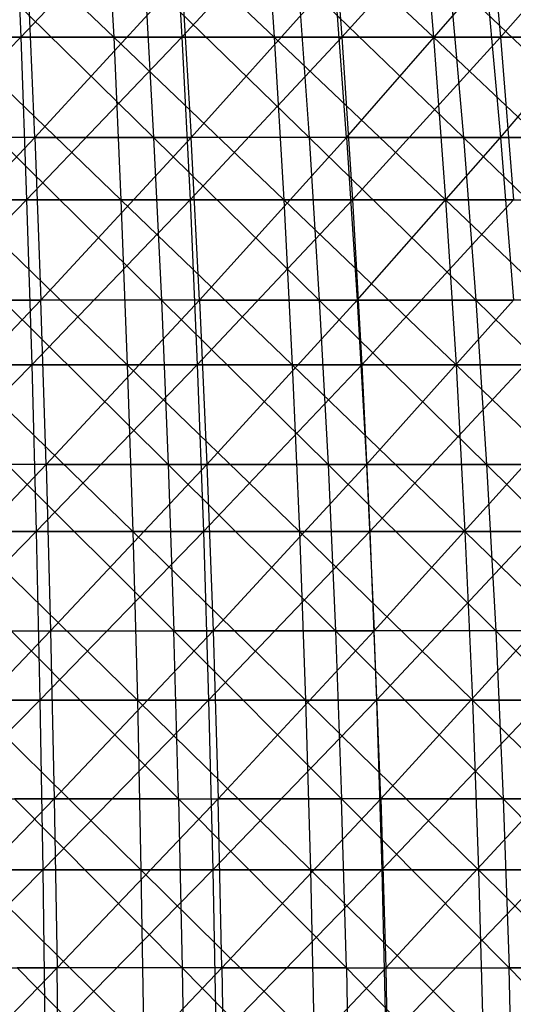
# Model space of a CAD drawing. Extents: x -125 to 125, y -143 to 0.
# Tile 219 of 256: x 6 to 13, y -76 to -62. Entities that reach past the tile are written whole.
import ezdxf

# ---------------------------------------------------------------- set-up
doc = ezdxf.new("R2010")
doc.units = 0
doc.header["$LTSCALE"] = 25.4
doc.layers.get('0').update_dxf_attribs({"linetype": 'CONTINUOUS'})

# ---------------------------------------------------------------- blocks, each defined once
blk = doc.blocks.new('NL2500027000_STL_3')
at = {"color": 0}
for p, q in [((4.748, -59.617, 55.104), (7.185, -61.953, 55.773)), ((4.748, -59.617, 55.104), (7.185, -61.953, 55.773)), ((5.731, -59.617, -55.01), (5.827, -61.953, -55.931)), ((5.731, -59.617, -55.01), (5.827, -61.953, -55.931)), ((8.045, -59.617, -54.72), (5.827, -61.953, -55.931)), ((8.045, -59.617, -54.72), (5.827, -61.953, -55.931)), ((7.067, -59.617, 54.855), (9.53, -61.953, 55.42)), ((7.067, -59.617, 54.855), (9.53, -61.953, 55.42)), ((7.067, -59.617, 54.855), (7.185, -61.953, 55.773)), ((7.067, -59.617, 54.855), (7.185, -61.953, 55.773)), ((8.045, -59.617, -54.72), (8.179, -61.953, -55.635)), ((8.045, -59.617, -54.72), (8.179, -61.953, -55.635)), ((10.344, -59.617, -54.332), (8.179, -61.953, -55.635)), ((10.344, -59.617, -54.332), (8.179, -61.953, -55.635)), ((9.373, -59.617, 54.508), (11.858, -61.953, 54.969)), ((9.373, -59.617, 54.508), (11.858, -61.953, 54.969)), ((9.373, -59.617, 54.508), (9.53, -61.953, 55.42)), ((9.373, -59.617, 54.508), (9.53, -61.953, 55.42)), ((10.344, -59.617, -54.332), (10.518, -61.953, -55.241)), ((10.344, -59.617, -54.332), (10.518, -61.953, -55.241)), ((12.626, -59.617, -53.848), (10.518, -61.953, -55.241)), ((12.626, -59.617, -53.848), (10.518, -61.953, -55.241)), ((11.663, -59.617, 54.064), (11.858, -61.953, 54.969)), ((11.663, -59.617, 54.064), (11.858, -61.953, 54.969)), ((12.626, -59.617, -53.848), (12.837, -61.953, -54.749)), ((12.626, -59.617, -53.848), (12.837, -61.953, -54.749)), ((14.884, -59.617, -53.267), (12.837, -61.953, -54.749)), ((14.884, -59.617, -53.267), (12.837, -61.953, -54.749)), ((7.768, -63.417, 52.296), (5.388, -61.081, 51.714)), ((7.768, -63.417, 52.296), (5.388, -61.081, 51.714)), ((6.032, -63.417, -52.524), (5.932, -61.081, -51.655)), ((6.032, -63.417, -52.524), (5.932, -61.081, -51.655)), ((8.18, -61.081, -51.347), (6.032, -63.417, -52.524)), ((8.18, -61.081, -51.347), (6.032, -63.417, -52.524)), ((10.041, -63.417, 51.907), (7.639, -61.081, 51.43)), ((7.639, -61.081, 51.43), (7.768, -63.417, 52.296)), ((7.639, -61.081, 51.43), (7.768, -63.417, 52.296)), ((10.041, -63.417, 51.907), (7.639, -61.081, 51.43)), ((8.18, -61.081, -51.347), (8.318, -63.417, -52.211)), ((8.18, -61.081, -51.347), (8.318, -63.417, -52.211)), ((8.318, -63.417, -52.211), (10.412, -61.081, -50.941)), ((8.318, -63.417, -52.211), (10.412, -61.081, -50.941)), ((12.296, -63.417, 51.42), (9.875, -61.081, 51.048)), ((9.875, -61.081, 51.048), (10.041, -63.417, 51.907)), ((9.875, -61.081, 51.048), (10.041, -63.417, 51.907)), ((12.296, -63.417, 51.42), (9.875, -61.081, 51.048)), ((10.587, -63.417, -51.799), (10.412, -61.081, -50.941)), ((10.587, -63.417, -51.799), (10.412, -61.081, -50.941)), ((10.587, -63.417, -51.799), (12.624, -61.081, -50.439)), ((10.587, -63.417, -51.799), (12.624, -61.081, -50.439)), ((14.527, -63.417, 50.835), (12.092, -61.081, 50.569)), ((12.092, -61.081, 50.569), (12.296, -63.417, 51.42)), ((12.092, -61.081, 50.569), (12.296, -63.417, 51.42)), ((14.527, -63.417, 50.835), (12.092, -61.081, 50.569)), ((12.624, -61.081, -50.439), (12.836, -63.417, -51.288)), ((12.624, -61.081, -50.439), (12.836, -63.417, -51.288)), ((12.836, -63.417, -51.288), (14.812, -61.081, -49.84)), ((12.836, -63.417, -51.288), (14.812, -61.081, -49.84)), ((5.827, -61.953, -55.931), (3.464, -61.953, -56.127)), ((5.827, -61.953, -55.931), (3.464, -61.953, -56.127)), ((5.827, -61.953, -55.931), (3.515, -64.327, -56.952)), ((5.827, -61.953, -55.931), (3.515, -64.327, -56.952)), ((4.828, -61.953, 56.026), (7.185, -61.953, 55.773)), ((4.828, -61.953, 56.026), (7.185, -61.953, 55.773)), ((4.828, -61.953, 56.026), (7.291, -64.327, 56.593)), ((4.828, -61.953, 56.026), (7.291, -64.327, 56.593)), ((8.179, -61.953, -55.635), (5.827, -61.953, -55.931)), ((5.827, -61.953, -55.931), (5.912, -64.327, -56.753)), ((5.827, -61.953, -55.931), (5.912, -64.327, -56.753)), ((8.179, -61.953, -55.635), (5.827, -61.953, -55.931)), ((8.179, -61.953, -55.635), (5.912, -64.327, -56.753)), ((8.179, -61.953, -55.635), (5.912, -64.327, -56.753)), ((7.185, -61.953, 55.773), (9.53, -61.953, 55.42)), ((7.185, -61.953, 55.773), (9.53, -61.953, 55.42)), ((7.185, -61.953, 55.773), (9.67, -64.327, 56.235)), ((7.185, -61.953, 55.773), (9.67, -64.327, 56.235)), ((7.185, -61.953, 55.773), (7.291, -64.327, 56.593)), ((7.185, -61.953, 55.773), (7.291, -64.327, 56.593)), ((10.518, -61.953, -55.241), (8.179, -61.953, -55.635)), ((8.179, -61.953, -55.635), (8.3, -64.327, -56.454)), ((8.179, -61.953, -55.635), (8.3, -64.327, -56.454)), ((10.518, -61.953, -55.241), (8.179, -61.953, -55.635)), ((10.518, -61.953, -55.241), (8.3, -64.327, -56.454)), ((10.518, -61.953, -55.241), (8.3, -64.327, -56.454)), ((9.53, -61.953, 55.42), (11.858, -61.953, 54.969)), ((9.53, -61.953, 55.42), (11.858, -61.953, 54.969)), ((9.53, -61.953, 55.42), (12.032, -64.327, 55.777)), ((9.53, -61.953, 55.42), (12.032, -64.327, 55.777)), ((9.53, -61.953, 55.42), (9.67, -64.327, 56.235)), ((9.53, -61.953, 55.42), (9.67, -64.327, 56.235)), ((12.837, -61.953, -54.749), (10.518, -61.953, -55.241)), ((10.518, -61.953, -55.241), (10.672, -64.327, -56.054)), ((10.518, -61.953, -55.241), (10.672, -64.327, -56.054)), ((12.837, -61.953, -54.749), (10.518, -61.953, -55.241)), ((12.837, -61.953, -54.749), (10.672, -64.327, -56.054)), ((12.837, -61.953, -54.749), (10.672, -64.327, -56.054)), ((11.858, -61.953, 54.969), (14.165, -61.953, 54.42)), ((11.858, -61.953, 54.969), (14.165, -61.953, 54.42)), ((11.858, -61.953, 54.969), (14.373, -64.327, 55.221)), ((11.858, -61.953, 54.969), (14.373, -64.327, 55.221)), ((11.858, -61.953, 54.969), (12.032, -64.327, 55.777)), ((11.858, -61.953, 54.969), (12.032, -64.327, 55.777)), ((15.134, -61.953, -54.159), (12.837, -61.953, -54.749)), ((12.837, -61.953, -54.749), (13.026, -64.327, -55.554)), ((12.837, -61.953, -54.749), (13.026, -64.327, -55.554)), ((15.134, -61.953, -54.159), (12.837, -61.953, -54.749)), ((6.032, -63.417, -52.524), (3.735, -63.417, -52.737)), ((6.032, -63.417, -52.524), (3.735, -63.417, -52.737)), ((6.032, -63.417, -52.524), (3.79, -65.788, -53.511)), ((6.032, -63.417, -52.524), (3.79, -65.788, -53.511)), ((7.768, -63.417, 52.296), (5.479, -63.417, 52.585)), ((7.768, -63.417, 52.296), (5.479, -63.417, 52.585)), ((7.882, -65.788, 53.063), (5.479, -63.417, 52.585)), ((7.882, -65.788, 53.063), (5.479, -63.417, 52.585)), ((6.032, -63.417, -52.524), (8.318, -63.417, -52.211)), ((6.032, -63.417, -52.524), (8.318, -63.417, -52.211)), ((6.032, -63.417, -52.524), (6.121, -65.788, -53.295)), ((6.032, -63.417, -52.524), (6.121, -65.788, -53.295)), ((6.121, -65.788, -53.295), (8.318, -63.417, -52.211)), ((6.121, -65.788, -53.295), (8.318, -63.417, -52.211)), ((10.041, -63.417, 51.907), (7.768, -63.417, 52.296)), ((10.041, -63.417, 51.907), (7.768, -63.417, 52.296)), ((10.189, -65.788, 52.669), (7.768, -63.417, 52.296)), ((7.768, -63.417, 52.296), (7.882, -65.788, 53.063)), ((7.768, -63.417, 52.296), (7.882, -65.788, 53.063)), ((10.189, -65.788, 52.669), (7.768, -63.417, 52.296)), ((8.44, -65.788, -52.977), (8.318, -63.417, -52.211)), ((8.44, -65.788, -52.977), (8.318, -63.417, -52.211)), ((10.587, -63.417, -51.799), (8.318, -63.417, -52.211)), ((10.587, -63.417, -51.799), (8.318, -63.417, -52.211)), ((8.44, -65.788, -52.977), (10.587, -63.417, -51.799)), ((8.44, -65.788, -52.977), (10.587, -63.417, -51.799)), ((12.296, -63.417, 51.42), (10.041, -63.417, 51.907)), ((12.296, -63.417, 51.42), (10.041, -63.417, 51.907)), ((12.476, -65.788, 52.174), (10.041, -63.417, 51.907)), ((10.041, -63.417, 51.907), (10.189, -65.788, 52.669)), ((10.041, -63.417, 51.907), (10.189, -65.788, 52.669)), ((12.476, -65.788, 52.174), (10.041, -63.417, 51.907)), ((10.587, -63.417, -51.799), (12.836, -63.417, -51.288)), ((10.587, -63.417, -51.799), (12.836, -63.417, -51.288)), ((10.587, -63.417, -51.799), (10.742, -65.788, -52.559)), ((10.587, -63.417, -51.799), (10.742, -65.788, -52.559)), ((10.742, -65.788, -52.559), (12.836, -63.417, -51.288)), ((10.742, -65.788, -52.559), (12.836, -63.417, -51.288)), ((14.527, -63.417, 50.835), (12.296, -63.417, 51.42)), ((14.527, -63.417, 50.835), (12.296, -63.417, 51.42)), ((14.74, -65.788, 51.58), (12.296, -63.417, 51.42)), ((12.296, -63.417, 51.42), (12.476, -65.788, 52.174)), ((12.296, -63.417, 51.42), (12.476, -65.788, 52.174)), ((14.74, -65.788, 51.58), (12.296, -63.417, 51.42)), ((12.836, -63.417, -51.288), (15.061, -63.417, -50.679)), ((12.836, -63.417, -51.288), (15.061, -63.417, -50.679)), ((12.836, -63.417, -51.288), (13.025, -65.788, -52.04)), ((12.836, -63.417, -51.288), (13.025, -65.788, -52.04)), ((5.912, -64.327, -56.753), (3.515, -64.327, -56.952)), ((5.912, -64.327, -56.753), (3.515, -64.327, -56.952)), ((5.912, -64.327, -56.753), (3.559, -66.732, -57.678)), ((5.912, -64.327, -56.753), (3.559, -66.732, -57.678)), ((4.899, -64.327, 56.85), (7.291, -64.327, 56.593)), ((4.899, -64.327, 56.85), (7.291, -64.327, 56.593)), ((4.899, -64.327, 56.85), (7.384, -66.732, 57.314)), ((4.899, -64.327, 56.85), (7.384, -66.732, 57.314)), ((8.3, -64.327, -56.454), (5.912, -64.327, -56.753)), ((5.912, -64.327, -56.753), (5.988, -66.732, -57.476)), ((5.912, -64.327, -56.753), (5.988, -66.732, -57.476)), ((8.3, -64.327, -56.454), (5.912, -64.327, -56.753)), ((8.3, -64.327, -56.454), (5.988, -66.732, -57.476)), ((8.3, -64.327, -56.454), (5.988, -66.732, -57.476)), ((7.291, -64.327, 56.593), (9.67, -64.327, 56.235)), ((7.291, -64.327, 56.593), (9.67, -64.327, 56.235)), ((7.291, -64.327, 56.593), (9.793, -66.732, 56.951)), ((7.291, -64.327, 56.593), (9.793, -66.732, 56.951)), ((7.291, -64.327, 56.593), (7.384, -66.732, 57.314)), ((7.291, -64.327, 56.593), (7.384, -66.732, 57.314)), ((10.672, -64.327, -56.054), (8.3, -64.327, -56.454)), ((8.3, -64.327, -56.454), (8.405, -66.732, -57.173)), ((8.3, -64.327, -56.454), (8.405, -66.732, -57.173)), ((10.672, -64.327, -56.054), (8.3, -64.327, -56.454)), ((10.672, -64.327, -56.054), (8.405, -66.732, -57.173)), ((10.672, -64.327, -56.054), (8.405, -66.732, -57.173)), ((9.67, -64.327, 56.235), (12.032, -64.327, 55.777)), ((9.67, -64.327, 56.235), (12.032, -64.327, 55.777)), ((9.67, -64.327, 56.235), (12.186, -66.732, 56.488)), ((9.67, -64.327, 56.235), (12.186, -66.732, 56.488)), ((9.67, -64.327, 56.235), (9.793, -66.732, 56.951)), ((9.67, -64.327, 56.235), (9.793, -66.732, 56.951)), ((13.026, -64.327, -55.554), (10.672, -64.327, -56.054)), ((10.672, -64.327, -56.054), (10.808, -66.732, -56.767)), ((10.672, -64.327, -56.054), (10.808, -66.732, -56.767)), ((13.026, -64.327, -55.554), (10.672, -64.327, -56.054)), ((13.026, -64.327, -55.554), (10.808, -66.732, -56.767)), ((13.026, -64.327, -55.554), (10.808, -66.732, -56.767)), ((12.032, -64.327, 55.777), (14.373, -64.327, 55.221)), ((12.032, -64.327, 55.777), (14.373, -64.327, 55.221)), ((12.032, -64.327, 55.777), (14.556, -66.732, 55.924)), ((12.032, -64.327, 55.777), (14.556, -66.732, 55.924)), ((12.032, -64.327, 55.777), (12.186, -66.732, 56.488)), ((12.032, -64.327, 55.777), (12.186, -66.732, 56.488)), ((3.79, -65.788, -53.511), (6.121, -65.788, -53.295)), ((3.79, -65.788, -53.511), (6.121, -65.788, -53.295)), ((3.838, -68.189, -54.184), (6.121, -65.788, -53.295)), ((3.838, -68.189, -54.184), (6.121, -65.788, -53.295)), ((5.559, -65.788, 53.356), (7.981, -68.189, 53.731)), ((7.882, -65.788, 53.063), (5.559, -65.788, 53.356)), ((7.882, -65.788, 53.063), (5.559, -65.788, 53.356)), ((5.559, -65.788, 53.356), (7.981, -68.189, 53.731)), ((6.198, -68.189, -53.965), (6.121, -65.788, -53.295)), ((6.198, -68.189, -53.965), (6.121, -65.788, -53.295)), ((8.44, -65.788, -52.977), (6.121, -65.788, -53.295)), ((8.44, -65.788, -52.977), (6.121, -65.788, -53.295)), ((6.198, -68.189, -53.965), (8.44, -65.788, -52.977)), ((6.198, -68.189, -53.965), (8.44, -65.788, -52.977)), ((10.189, -65.788, 52.669), (7.882, -65.788, 53.063)), ((10.189, -65.788, 52.669), (7.882, -65.788, 53.063)), ((10.317, -68.189, 53.331), (7.882, -65.788, 53.063)), ((7.882, -65.788, 53.063), (7.981, -68.189, 53.731)), ((7.882, -65.788, 53.063), (7.981, -68.189, 53.731)), ((10.317, -68.189, 53.331), (7.882, -65.788, 53.063)), ((8.44, -65.788, -52.977), (10.742, -65.788, -52.559)), ((8.44, -65.788, -52.977), (10.742, -65.788, -52.559)), ((8.44, -65.788, -52.977), (8.546, -68.189, -53.644)), ((8.44, -65.788, -52.977), (8.546, -68.189, -53.644)), ((8.546, -68.189, -53.644), (10.742, -65.788, -52.559)), ((8.546, -68.189, -53.644), (10.742, -65.788, -52.559)), ((12.476, -65.788, 52.174), (10.189, -65.788, 52.669)), ((12.476, -65.788, 52.174), (10.189, -65.788, 52.669)), ((12.633, -68.189, 52.831), (10.189, -65.788, 52.669)), ((10.189, -65.788, 52.669), (10.317, -68.189, 53.331)), ((10.189, -65.788, 52.669), (10.317, -68.189, 53.331)), ((12.633, -68.189, 52.831), (10.189, -65.788, 52.669)), ((10.742, -65.788, -52.559), (13.025, -65.788, -52.04)), ((10.742, -65.788, -52.559), (13.025, -65.788, -52.04)), ((10.742, -65.788, -52.559), (10.878, -68.189, -53.22)), ((10.742, -65.788, -52.559), (10.878, -68.189, -53.22)), ((10.878, -68.189, -53.22), (13.025, -65.788, -52.04)), ((10.878, -68.189, -53.22), (13.025, -65.788, -52.04)), ((14.74, -65.788, 51.58), (12.476, -65.788, 52.174)), ((14.74, -65.788, 51.58), (12.476, -65.788, 52.174)), ((14.926, -68.189, 52.229), (12.476, -65.788, 52.174)), ((12.476, -65.788, 52.174), (12.633, -68.189, 52.831)), ((12.476, -65.788, 52.174), (12.633, -68.189, 52.831)), ((14.926, -68.189, 52.229), (12.476, -65.788, 52.174)), ((5.988, -66.732, -57.476), (3.559, -66.732, -57.678)), ((5.988, -66.732, -57.476), (3.559, -66.732, -57.678)), ((5.988, -66.732, -57.476), (3.598, -69.167, -58.302)), ((5.988, -66.732, -57.476), (3.598, -69.167, -58.302)), ((4.961, -66.732, 57.574), (7.384, -66.732, 57.314)), ((4.961, -66.732, 57.574), (7.384, -66.732, 57.314)), ((4.961, -66.732, 57.574), (7.464, -69.167, 57.934)), ((4.961, -66.732, 57.574), (7.464, -69.167, 57.934)), ((8.405, -66.732, -57.173), (5.988, -66.732, -57.476)), ((5.988, -66.732, -57.476), (6.053, -69.167, -58.098)), ((5.988, -66.732, -57.476), (6.053, -69.167, -58.098)), ((8.405, -66.732, -57.173), (5.988, -66.732, -57.476)), ((8.405, -66.732, -57.173), (6.053, -69.167, -58.098)), ((8.405, -66.732, -57.173), (6.053, -69.167, -58.098)), ((7.384, -66.732, 57.314), (9.793, -66.732, 56.951)), ((7.384, -66.732, 57.314), (9.793, -66.732, 56.951)), ((7.384, -66.732, 57.314), (9.899, -69.167, 57.568)), ((7.384, -66.732, 57.314), (9.899, -69.167, 57.568)), ((7.384, -66.732, 57.314), (7.464, -69.167, 57.934)), ((7.384, -66.732, 57.314), (7.464, -69.167, 57.934)), ((10.808, -66.732, -56.767), (8.405, -66.732, -57.173)), ((8.405, -66.732, -57.173), (8.496, -69.167, -57.791)), ((8.405, -66.732, -57.173), (8.496, -69.167, -57.791)), ((10.808, -66.732, -56.767), (8.405, -66.732, -57.173)), ((10.808, -66.732, -56.767), (8.496, -69.167, -57.791)), ((10.808, -66.732, -56.767), (8.496, -69.167, -57.791)), ((9.793, -66.732, 56.951), (12.186, -66.732, 56.488)), ((9.793, -66.732, 56.951), (12.186, -66.732, 56.488)), ((9.793, -66.732, 56.951), (12.317, -69.167, 57.099)), ((9.793, -66.732, 56.951), (12.317, -69.167, 57.099)), ((9.793, -66.732, 56.951), (9.899, -69.167, 57.568)), ((9.793, -66.732, 56.951), (9.899, -69.167, 57.568)), ((13.192, -66.732, -56.261), (10.808, -66.732, -56.767)), ((10.808, -66.732, -56.767), (10.925, -69.167, -57.382)), ((10.808, -66.732, -56.767), (10.925, -69.167, -57.382)), ((13.192, -66.732, -56.261), (10.808, -66.732, -56.767)), ((13.192, -66.732, -56.261), (10.925, -69.167, -57.382)), ((13.192, -66.732, -56.261), (10.925, -69.167, -57.382)), ((12.186, -66.732, 56.488), (14.556, -66.732, 55.924)), ((12.186, -66.732, 56.488), (14.556, -66.732, 55.924)), ((12.186, -66.732, 56.488), (14.714, -69.167, 56.529)), ((12.186, -66.732, 56.488), (14.714, -69.167, 56.529)), ((12.186, -66.732, 56.488), (12.317, -69.167, 57.099)), ((12.186, -66.732, 56.488), (12.317, -69.167, 57.099)), ((6.198, -68.189, -53.965), (3.838, -68.189, -54.184)), ((6.198, -68.189, -53.965), (3.838, -68.189, -54.184)), ((3.878, -70.617, -54.756), (6.198, -68.189, -53.965)), ((3.878, -70.617, -54.756), (6.198, -68.189, -53.965)), ((7.981, -68.189, 53.731), (5.629, -68.189, 54.028)), ((7.981, -68.189, 53.731), (5.629, -68.189, 54.028)), ((8.065, -70.617, 54.297), (5.629, -68.189, 54.028)), ((8.065, -70.617, 54.297), (5.629, -68.189, 54.028)), ((6.198, -68.189, -53.965), (8.546, -68.189, -53.644)), ((6.198, -68.189, -53.965), (8.546, -68.189, -53.644)), ((6.198, -68.189, -53.965), (6.263, -70.617, -54.534)), ((6.198, -68.189, -53.965), (6.263, -70.617, -54.534)), ((6.263, -70.617, -54.534), (8.546, -68.189, -53.644)), ((6.263, -70.617, -54.534), (8.546, -68.189, -53.644)), ((7.981, -68.189, 53.731), (8.065, -70.617, 54.297)), ((7.981, -68.189, 53.731), (8.065, -70.617, 54.297)), ((7.981, -68.189, 53.731), (10.426, -70.617, 53.894)), ((10.317, -68.189, 53.331), (7.981, -68.189, 53.731)), ((10.317, -68.189, 53.331), (7.981, -68.189, 53.731)), ((7.981, -68.189, 53.731), (10.426, -70.617, 53.894)), ((8.546, -68.189, -53.644), (10.878, -68.189, -53.22)), ((8.546, -68.189, -53.644), (10.878, -68.189, -53.22)), ((8.546, -68.189, -53.644), (8.636, -70.617, -54.209)), ((8.546, -68.189, -53.644), (8.636, -70.617, -54.209)), ((8.636, -70.617, -54.209), (10.878, -68.189, -53.22)), ((8.636, -70.617, -54.209), (10.878, -68.189, -53.22)), ((12.633, -68.189, 52.831), (10.317, -68.189, 53.331)), ((12.633, -68.189, 52.831), (10.317, -68.189, 53.331)), ((12.766, -70.617, 53.388), (10.317, -68.189, 53.331)), ((10.317, -68.189, 53.331), (10.426, -70.617, 53.894)), ((10.317, -68.189, 53.331), (10.426, -70.617, 53.894)), ((12.766, -70.617, 53.388), (10.317, -68.189, 53.331)), ((10.878, -68.189, -53.22), (13.189, -68.189, -52.695)), ((10.878, -68.189, -53.22), (13.189, -68.189, -52.695)), ((10.878, -68.189, -53.22), (10.992, -70.617, -53.781)), ((10.878, -68.189, -53.22), (10.992, -70.617, -53.781)), ((13.189, -68.189, -52.695), (10.992, -70.617, -53.781)), ((13.189, -68.189, -52.695), (10.992, -70.617, -53.781)), ((14.926, -68.189, 52.229), (12.633, -68.189, 52.831)), ((14.926, -68.189, 52.229), (12.633, -68.189, 52.831)), ((15.083, -70.617, 52.78), (12.633, -68.189, 52.831)), ((12.633, -68.189, 52.831), (12.766, -70.617, 53.388)), ((12.633, -68.189, 52.831), (12.766, -70.617, 53.388)), ((15.083, -70.617, 52.78), (12.633, -68.189, 52.831)), ((6.053, -69.167, -58.098), (3.598, -69.167, -58.302)), ((6.053, -69.167, -58.098), (3.598, -69.167, -58.302)), ((6.053, -69.167, -58.098), (3.63, -71.625, -58.824)), ((6.053, -69.167, -58.098), (3.63, -71.625, -58.824)), ((5.015, -69.167, 58.197), (7.464, -69.167, 57.934)), ((5.015, -69.167, 58.197), (7.464, -69.167, 57.934)), ((5.015, -69.167, 58.197), (7.531, -71.625, 58.452)), ((5.015, -69.167, 58.197), (7.531, -71.625, 58.452)), ((8.496, -69.167, -57.791), (6.053, -69.167, -58.098)), ((6.053, -69.167, -58.098), (6.107, -71.625, -58.618)), ((6.053, -69.167, -58.098), (6.107, -71.625, -58.618)), ((8.496, -69.167, -57.791), (6.053, -69.167, -58.098)), ((8.496, -69.167, -57.791), (6.107, -71.625, -58.618)), ((8.496, -69.167, -57.791), (6.107, -71.625, -58.618)), ((7.464, -69.167, 57.934), (9.899, -69.167, 57.568)), ((7.464, -69.167, 57.934), (9.899, -69.167, 57.568)), ((7.464, -69.167, 57.934), (9.988, -71.625, 58.083)), ((7.464, -69.167, 57.934), (9.988, -71.625, 58.083)), ((7.464, -69.167, 57.934), (7.531, -71.625, 58.452)), ((7.464, -69.167, 57.934), (7.531, -71.625, 58.452)), ((10.925, -69.167, -57.382), (8.496, -69.167, -57.791)), ((8.496, -69.167, -57.791), (8.572, -71.625, -58.309)), ((8.496, -69.167, -57.791), (8.572, -71.625, -58.309)), ((10.925, -69.167, -57.382), (8.496, -69.167, -57.791)), ((10.925, -69.167, -57.382), (8.572, -71.625, -58.309)), ((10.925, -69.167, -57.382), (8.572, -71.625, -58.309)), ((9.899, -69.167, 57.568), (12.317, -69.167, 57.099)), ((9.899, -69.167, 57.568), (12.317, -69.167, 57.099)), ((9.899, -69.167, 57.568), (12.428, -71.625, 57.61)), ((9.899, -69.167, 57.568), (12.428, -71.625, 57.61)), ((9.899, -69.167, 57.568), (9.988, -71.625, 58.083)), ((9.899, -69.167, 57.568), (9.988, -71.625, 58.083)), ((13.334, -69.167, -56.87), (10.925, -69.167, -57.382)), ((10.925, -69.167, -57.382), (11.023, -71.625, -57.896)), ((10.925, -69.167, -57.382), (11.023, -71.625, -57.896)), ((13.334, -69.167, -56.87), (10.925, -69.167, -57.382)), ((13.334, -69.167, -56.87), (11.023, -71.625, -57.896)), ((13.334, -69.167, -56.87), (11.023, -71.625, -57.896)), ((12.317, -69.167, 57.099), (14.714, -69.167, 56.529)), ((12.317, -69.167, 57.099), (14.714, -69.167, 56.529)), ((12.317, -69.167, 57.099), (14.845, -71.625, 57.035)), ((12.317, -69.167, 57.099), (14.845, -71.625, 57.035)), ((12.317, -69.167, 57.099), (12.428, -71.625, 57.61)), ((12.317, -69.167, 57.099), (12.428, -71.625, 57.61)), ((3.878, -70.617, -54.756), (6.263, -70.617, -54.534)), ((3.878, -70.617, -54.756), (6.263, -70.617, -54.534)), ((3.912, -73.067, -55.224), (6.263, -70.617, -54.534)), ((3.912, -73.067, -55.224), (6.263, -70.617, -54.534)), ((5.689, -70.617, 54.597), (8.134, -73.067, 54.761)), ((5.689, -70.617, 54.597), (8.134, -73.067, 54.761)), ((5.689, -70.617, 54.597), (8.065, -70.617, 54.297)), ((5.689, -70.617, 54.597), (8.065, -70.617, 54.297)), ((6.263, -70.617, -54.534), (8.636, -70.617, -54.209)), ((6.263, -70.617, -54.534), (8.636, -70.617, -54.209)), ((6.263, -70.617, -54.534), (6.317, -73.067, -55.001)), ((6.263, -70.617, -54.534), (6.317, -73.067, -55.001)), ((6.317, -73.067, -55.001), (8.636, -70.617, -54.209)), ((6.317, -73.067, -55.001), (8.636, -70.617, -54.209)), ((10.426, -70.617, 53.894), (8.065, -70.617, 54.297)), ((10.426, -70.617, 53.894), (8.065, -70.617, 54.297)), ((10.515, -73.067, 54.354), (8.065, -70.617, 54.297)), ((8.134, -73.067, 54.761), (8.065, -70.617, 54.297)), ((10.515, -73.067, 54.354), (8.065, -70.617, 54.297)), ((8.134, -73.067, 54.761), (8.065, -70.617, 54.297)), ((8.636, -70.617, -54.209), (10.992, -70.617, -53.781)), ((8.636, -70.617, -54.209), (10.992, -70.617, -53.781)), ((8.636, -70.617, -54.209), (8.71, -73.067, -54.673)), ((8.636, -70.617, -54.209), (8.71, -73.067, -54.673)), ((10.992, -70.617, -53.781), (8.71, -73.067, -54.673)), ((10.992, -70.617, -53.781), (8.71, -73.067, -54.673)), ((10.426, -70.617, 53.894), (10.515, -73.067, 54.354)), ((10.426, -70.617, 53.894), (10.515, -73.067, 54.354)), ((10.426, -70.617, 53.894), (12.876, -73.067, 53.844)), ((12.766, -70.617, 53.388), (10.426, -70.617, 53.894)), ((12.766, -70.617, 53.388), (10.426, -70.617, 53.894)), ((10.426, -70.617, 53.894), (12.876, -73.067, 53.844)), ((11.086, -73.067, -54.241), (10.992, -70.617, -53.781)), ((11.086, -73.067, -54.241), (10.992, -70.617, -53.781)), ((13.328, -70.617, -53.25), (10.992, -70.617, -53.781)), ((13.328, -70.617, -53.25), (10.992, -70.617, -53.781)), ((11.086, -73.067, -54.241), (13.328, -70.617, -53.25)), ((11.086, -73.067, -54.241), (13.328, -70.617, -53.25)), ((15.083, -70.617, 52.78), (12.766, -70.617, 53.388)), ((15.083, -70.617, 52.78), (12.766, -70.617, 53.388)), ((15.212, -73.067, 53.231), (12.766, -70.617, 53.388)), ((12.766, -70.617, 53.388), (12.876, -73.067, 53.844)), ((12.766, -70.617, 53.388), (12.876, -73.067, 53.844)), ((15.212, -73.067, 53.231), (12.766, -70.617, 53.388)), ((6.107, -71.625, -58.618), (3.63, -71.625, -58.824)), ((6.107, -71.625, -58.618), (3.63, -71.625, -58.824)), ((6.107, -71.625, -58.618), (3.656, -74.103, -59.242)), ((6.107, -71.625, -58.618), (3.656, -74.103, -59.242)), ((5.06, -71.625, 58.718), (7.531, -71.625, 58.452)), ((5.06, -71.625, 58.718), (7.531, -71.625, 58.452)), ((5.06, -71.625, 58.718), (7.584, -74.103, 58.869)), ((5.06, -71.625, 58.718), (7.584, -74.103, 58.869)), ((8.572, -71.625, -58.309), (6.107, -71.625, -58.618)), ((6.107, -71.625, -58.618), (6.15, -74.103, -59.036)), ((6.107, -71.625, -58.618), (6.15, -74.103, -59.036)), ((8.572, -71.625, -58.309), (6.107, -71.625, -58.618)), ((8.572, -71.625, -58.309), (6.15, -74.103, -59.036)), ((8.572, -71.625, -58.309), (6.15, -74.103, -59.036)), ((7.531, -71.625, 58.452), (9.988, -71.625, 58.083)), ((7.531, -71.625, 58.452), (9.988, -71.625, 58.083)), ((7.531, -71.625, 58.452), (10.059, -74.103, 58.496)), ((7.531, -71.625, 58.452), (10.059, -74.103, 58.496)), ((7.531, -71.625, 58.452), (7.584, -74.103, 58.869)), ((7.531, -71.625, 58.452), (7.584, -74.103, 58.869)), ((11.023, -71.625, -57.896), (8.572, -71.625, -58.309)), ((8.572, -71.625, -58.309), (8.633, -74.103, -58.724)), ((8.572, -71.625, -58.309), (8.633, -74.103, -58.724)), ((11.023, -71.625, -57.896), (8.572, -71.625, -58.309)), ((11.023, -71.625, -57.896), (8.633, -74.103, -58.724)), ((11.023, -71.625, -57.896), (8.633, -74.103, -58.724)), ((9.988, -71.625, 58.083), (12.428, -71.625, 57.61)), ((9.988, -71.625, 58.083), (12.428, -71.625, 57.61)), ((9.988, -71.625, 58.083), (12.516, -74.103, 58.02)), ((9.988, -71.625, 58.083), (12.516, -74.103, 58.02)), ((9.988, -71.625, 58.083), (10.059, -74.103, 58.496)), ((9.988, -71.625, 58.083), (10.059, -74.103, 58.496)), ((13.454, -71.625, -57.379), (11.023, -71.625, -57.896)), ((11.023, -71.625, -57.896), (11.101, -74.103, -58.308)), ((11.023, -71.625, -57.896), (11.101, -74.103, -58.308)), ((13.454, -71.625, -57.379), (11.023, -71.625, -57.896)), ((13.454, -71.625, -57.379), (11.101, -74.103, -58.308)), ((13.454, -71.625, -57.379), (11.101, -74.103, -58.308)), ((12.428, -71.625, 57.61), (14.845, -71.625, 57.035)), ((12.428, -71.625, 57.61), (14.845, -71.625, 57.035)), ((12.428, -71.625, 57.61), (14.951, -74.103, 57.441)), ((12.428, -71.625, 57.61), (14.951, -74.103, 57.441)), ((12.428, -71.625, 57.61), (12.516, -74.103, 58.02)), ((12.428, -71.625, 57.61), (12.516, -74.103, 58.02)), ((3.912, -73.067, -55.224), (6.317, -73.067, -55.001)), ((3.912, -73.067, -55.224), (6.317, -73.067, -55.001)), ((3.937, -75.535, -55.588), (6.317, -73.067, -55.001)), ((3.937, -75.535, -55.588), (6.317, -73.067, -55.001)), ((8.134, -73.067, 54.761), (5.737, -73.067, 55.064)), ((8.134, -73.067, 54.761), (5.737, -73.067, 55.064)), ((8.187, -75.535, 55.123), (5.737, -73.067, 55.064)), ((8.187, -75.535, 55.123), (5.737, -73.067, 55.064)), ((6.317, -73.067, -55.001), (8.71, -73.067, -54.673)), ((6.317, -73.067, -55.001), (8.71, -73.067, -54.673)), ((6.317, -73.067, -55.001), (6.358, -75.535, -55.364)), ((6.317, -73.067, -55.001), (6.358, -75.535, -55.364)), ((8.71, -73.067, -54.673), (6.358, -75.535, -55.364)), ((8.71, -73.067, -54.673), (6.358, -75.535, -55.364)), ((8.134, -73.067, 54.761), (8.187, -75.535, 55.123)), ((8.134, -73.067, 54.761), (8.187, -75.535, 55.123)), ((8.134, -73.067, 54.761), (10.584, -75.535, 54.713)), ((8.134, -73.067, 54.761), (10.584, -75.535, 54.713)), ((8.134, -73.067, 54.761), (10.515, -73.067, 54.354)), ((8.134, -73.067, 54.761), (10.515, -73.067, 54.354)), ((8.767, -75.535, -55.034), (8.71, -73.067, -54.673)), ((8.767, -75.535, -55.034), (8.71, -73.067, -54.673)), ((11.086, -73.067, -54.241), (8.71, -73.067, -54.673)), ((11.086, -73.067, -54.241), (8.71, -73.067, -54.673)), ((8.767, -75.535, -55.034), (11.086, -73.067, -54.241)), ((8.767, -75.535, -55.034), (11.086, -73.067, -54.241)), ((12.876, -73.067, 53.844), (10.515, -73.067, 54.354)), ((12.876, -73.067, 53.844), (10.515, -73.067, 54.354)), ((12.961, -75.535, 54.2), (10.515, -73.067, 54.354)), ((10.584, -75.535, 54.713), (10.515, -73.067, 54.354)), ((12.961, -75.535, 54.2), (10.515, -73.067, 54.354)), ((10.584, -75.535, 54.713), (10.515, -73.067, 54.354)), ((11.086, -73.067, -54.241), (13.442, -73.067, -53.706)), ((11.086, -73.067, -54.241), (13.442, -73.067, -53.706)), ((11.086, -73.067, -54.241), (11.159, -75.535, -54.599)), ((11.086, -73.067, -54.241), (11.159, -75.535, -54.599)), ((11.159, -75.535, -54.599), (13.442, -73.067, -53.706)), ((11.159, -75.535, -54.599), (13.442, -73.067, -53.706)), ((12.876, -73.067, 53.844), (12.961, -75.535, 54.2)), ((12.876, -73.067, 53.844), (12.961, -75.535, 54.2)), ((12.876, -73.067, 53.844), (15.312, -75.535, 53.583)), ((15.212, -73.067, 53.231), (12.876, -73.067, 53.844)), ((15.212, -73.067, 53.231), (12.876, -73.067, 53.844)), ((12.876, -73.067, 53.844), (15.312, -75.535, 53.583)), ((6.15, -74.103, -59.036), (3.656, -74.103, -59.242)), ((6.15, -74.103, -59.036), (3.656, -74.103, -59.242)), ((6.15, -74.103, -59.036), (3.675, -76.597, -59.557)), ((6.15, -74.103, -59.036), (3.675, -76.597, -59.557)), ((5.096, -74.103, 59.136), (7.584, -74.103, 58.869)), ((5.096, -74.103, 59.136), (7.584, -74.103, 58.869)), ((5.096, -74.103, 59.136), (7.624, -76.597, 59.181)), ((5.096, -74.103, 59.136), (7.624, -76.597, 59.181)), ((8.633, -74.103, -58.724), (6.15, -74.103, -59.036)), ((6.15, -74.103, -59.036), (6.183, -76.597, -59.349)), ((6.15, -74.103, -59.036), (6.183, -76.597, -59.349)), ((8.633, -74.103, -58.724), (6.15, -74.103, -59.036)), ((8.633, -74.103, -58.724), (6.183, -76.597, -59.349)), ((8.633, -74.103, -58.724), (6.183, -76.597, -59.349)), ((7.584, -74.103, 58.869), (10.059, -74.103, 58.496)), ((7.584, -74.103, 58.869), (10.059, -74.103, 58.496)), ((7.584, -74.103, 58.869), (10.113, -76.597, 58.807)), ((7.584, -74.103, 58.869), (10.113, -76.597, 58.807)), ((7.584, -74.103, 58.869), (7.624, -76.597, 59.181)), ((7.584, -74.103, 58.869), (7.624, -76.597, 59.181)), ((11.101, -74.103, -58.308), (8.633, -74.103, -58.724)), ((8.633, -74.103, -58.724), (8.679, -76.597, -59.036)), ((8.633, -74.103, -58.724), (8.679, -76.597, -59.036)), ((11.101, -74.103, -58.308), (8.633, -74.103, -58.724)), ((11.101, -74.103, -58.308), (8.679, -76.597, -59.036)), ((11.101, -74.103, -58.308), (8.679, -76.597, -59.036)), ((10.059, -74.103, 58.496), (12.516, -74.103, 58.02)), ((10.059, -74.103, 58.496), (12.516, -74.103, 58.02)), ((10.059, -74.103, 58.496), (12.583, -76.597, 58.329)), ((10.059, -74.103, 58.496), (12.583, -76.597, 58.329)), ((10.059, -74.103, 58.496), (10.113, -76.597, 58.807)), ((10.059, -74.103, 58.496), (10.113, -76.597, 58.807)), ((13.55, -74.103, -57.788), (11.101, -74.103, -58.308)), ((11.101, -74.103, -58.308), (11.16, -76.597, -58.617)), ((11.101, -74.103, -58.308), (11.16, -76.597, -58.617)), ((13.55, -74.103, -57.788), (11.101, -74.103, -58.308)), ((13.55, -74.103, -57.788), (11.16, -76.597, -58.617)), ((13.55, -74.103, -57.788), (11.16, -76.597, -58.617)), ((12.516, -74.103, 58.02), (14.951, -74.103, 57.441)), ((12.516, -74.103, 58.02), (14.951, -74.103, 57.441)), ((12.516, -74.103, 58.02), (15.03, -76.597, 57.746)), ((12.516, -74.103, 58.02), (15.03, -76.597, 57.746)), ((12.516, -74.103, 58.02), (12.583, -76.597, 58.329)), ((12.516, -74.103, 58.02), (12.583, -76.597, 58.329)), ((3.937, -75.535, -55.588), (6.358, -75.535, -55.364)), ((3.937, -75.535, -55.588), (6.358, -75.535, -55.364)), ((6.358, -75.535, -55.364), (3.956, -78.016, -55.849)), ((6.358, -75.535, -55.364), (3.956, -78.016, -55.849)), ((8.187, -75.535, 55.123), (5.775, -75.535, 55.428)), ((8.187, -75.535, 55.123), (5.775, -75.535, 55.428)), ((8.226, -78.016, 55.381), (5.775, -75.535, 55.428)), ((8.226, -78.016, 55.381), (5.775, -75.535, 55.428)), ((6.388, -78.016, -55.623), (6.358, -75.535, -55.364)), ((6.388, -78.016, -55.623), (6.358, -75.535, -55.364)), ((8.767, -75.535, -55.034), (6.358, -75.535, -55.364)), ((8.767, -75.535, -55.034), (6.358, -75.535, -55.364)), ((6.388, -78.016, -55.623), (8.767, -75.535, -55.034)), ((6.388, -78.016, -55.623), (8.767, -75.535, -55.034)), ((10.584, -75.535, 54.713), (8.187, -75.535, 55.123)), ((10.584, -75.535, 54.713), (8.187, -75.535, 55.123)), ((10.634, -78.016, 54.969), (8.187, -75.535, 55.123)), ((8.187, -75.535, 55.123), (8.226, -78.016, 55.381)), ((8.187, -75.535, 55.123), (8.226, -78.016, 55.381)), ((10.634, -78.016, 54.969), (8.187, -75.535, 55.123)), ((8.767, -75.535, -55.034), (11.159, -75.535, -54.599)), ((8.767, -75.535, -55.034), (11.159, -75.535, -54.599)), ((8.767, -75.535, -55.034), (8.808, -78.016, -55.291)), ((8.767, -75.535, -55.034), (8.808, -78.016, -55.291)), ((8.808, -78.016, -55.291), (11.159, -75.535, -54.599)), ((8.808, -78.016, -55.291), (11.159, -75.535, -54.599)), ((10.584, -75.535, 54.713), (10.634, -78.016, 54.969)), ((10.584, -75.535, 54.713), (10.634, -78.016, 54.969)), ((10.584, -75.535, 54.713), (13.021, -78.016, 54.453)), ((10.584, -75.535, 54.713), (13.021, -78.016, 54.453)), ((10.584, -75.535, 54.713), (12.961, -75.535, 54.2)), ((10.584, -75.535, 54.713), (12.961, -75.535, 54.2)), ((11.159, -75.535, -54.599), (13.53, -75.535, -54.06)), ((11.159, -75.535, -54.599), (13.53, -75.535, -54.06)), ((11.159, -75.535, -54.599), (11.212, -78.016, -54.854)), ((11.159, -75.535, -54.599), (11.212, -78.016, -54.854)), ((15.312, -75.535, 53.583), (12.961, -75.535, 54.2)), ((15.312, -75.535, 53.583), (12.961, -75.535, 54.2)), ((15.384, -78.016, 53.833), (12.961, -75.535, 54.2)), ((13.021, -78.016, 54.453), (12.961, -75.535, 54.2)), ((15.384, -78.016, 53.833), (12.961, -75.535, 54.2)), ((13.021, -78.016, 54.453), (12.961, -75.535, 54.2))]:
    blk.add_line(p, q, dxfattribs=at)

msp = doc.modelspace()

# ---------------------------------------------------------------- block references
at = {"color": 253}
msp.add_blockref('NL2500027000_STL_3', (0, 0), dxfattribs=at)

doc.saveas('drawing.dxf')
